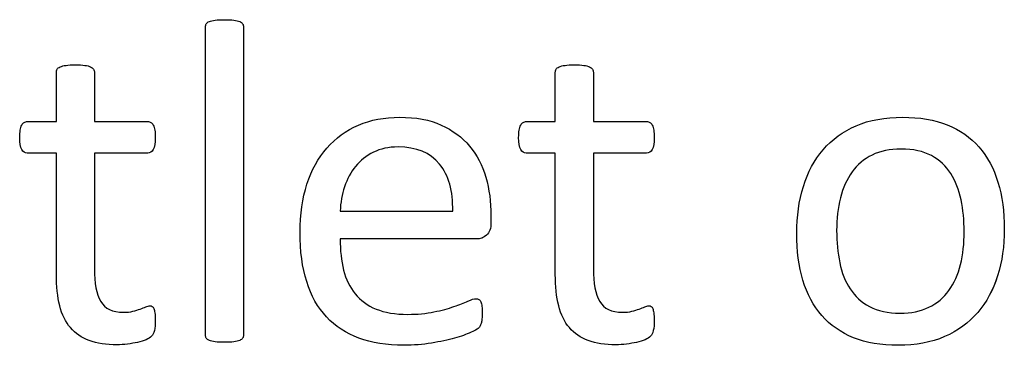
# Model space of a CAD drawing. Header units: inches. Extents: x 0 to 20790, y -12 to 14700.
# Tile 127 of 184: x 7341 to 7670, y 13484 to 13593. Entities that reach past the tile are written whole.
import ezdxf

# ---------------------------------------------------------------- set-up
doc = ezdxf.new("R2010")
doc.units = ezdxf.units.IN
doc.layers.add('254', color=7, linetype='Continuous', true_color=0xffffff)

msp = doc.modelspace()

# ---------------------------------------------------------------- linework, layer by layer
at = {"layer": '254', "color": 2, "linetype": 'Continuous', "lineweight": 25}
for points, knots in [([(7415.564, 13486.243), (7415.759, 13486.508), (7415.874, 13486.854), (7415.874, 13521.543), (7415.874, 13555.8), (7415.874, 13590.461), (7415.759, 13590.836), (7415.557, 13591.124), (7415.355, 13591.442), (7415.037, 13591.701), (7414.114, 13592.105), (7413.45, 13592.249), (7411.835, 13592.48), (7410.767, 13592.509), (7408.257, 13592.509), (7407.218, 13592.48), (7405.603, 13592.249), (7404.939, 13592.105), (7403.958, 13591.701), (7403.641, 13591.442), (7403.439, 13591.124), (7403.266, 13590.836), (7403.179, 13590.461), (7403.179, 13555.8), (7403.179, 13521.543), (7403.179, 13486.854), (7403.266, 13486.508), (7403.439, 13486.248), (7403.641, 13485.96), (7403.958, 13485.7), (7404.939, 13485.296), (7405.603, 13485.152), (7406.411, 13485.036), (7407.218, 13484.95), (7408.257, 13484.892), (7410.767, 13484.892), (7411.835, 13484.95), (7412.643, 13485.036), (7413.45, 13485.152), (7414.114, 13485.296), (7415.037, 13485.7), (7415.355, 13485.96), (7415.564, 13486.243)], [0, 0, 0, 0, 0.0059802, 0.0059802, 0.4793491, 0.4793491, 0.4849307, 0.4849307, 0.4849307, 0.4908027, 0.4908027, 0.4966747, 0.4966747, 0.5025467, 0.5025467, 0.5082853, 0.5082853, 0.5140238, 0.5140238, 0.5197624, 0.5197624, 0.5197624, 0.5246665, 0.5246665, 0.9405823, 0.9405823, 0.9458367, 0.9458367, 0.9458367, 0.9512509, 0.9512509, 0.956665, 0.956665, 0.956665, 0.9697477, 0.9697477, 0.9831346, 0.9831346, 0.9831346, 0.9915673, 0.9915673, 1, 1, 1, 1]), ([(7403.439, 13486.248), (7403.266, 13486.508), (7403.179, 13486.854), (7403.179, 13521.543), (7403.179, 13555.8), (7403.179, 13590.461), (7403.266, 13590.836), (7403.439, 13591.124)], [0, 0, 0, 0, 0.0123321, 0.0123321, 0.98849, 0.98849, 1, 1, 1, 1]), ([(7403.439, 13591.124), (7403.641, 13591.442), (7403.958, 13591.701), (7404.939, 13592.105), (7405.603, 13592.249), (7407.218, 13592.48), (7408.257, 13592.509), (7410.767, 13592.509), (7411.835, 13592.48), (7413.45, 13592.249), (7414.114, 13592.105), (7415.037, 13591.701), (7415.355, 13591.442), (7415.557, 13591.124)], [0, 0, 0, 0, 0.164751, 0.164751, 0.3295019, 0.3295019, 0.4942529, 0.4942529, 0.6628352, 0.6628352, 0.8314176, 0.8314176, 1, 1, 1, 1]), ([(7415.557, 13591.124), (7415.759, 13590.836), (7415.874, 13590.461), (7415.874, 13555.8), (7415.874, 13521.543), (7415.874, 13486.854), (7415.759, 13486.508), (7415.557, 13486.248)], [0, 0, 0, 0, 0.01151, 0.01151, 0.9876679, 0.9876679, 1, 1, 1, 1]), ([(7386.099, 13488.816), (7386.301, 13489.682), (7386.416, 13490.865), (7386.416, 13493.288), (7386.359, 13494.038), (7386.272, 13494.673), (7386.157, 13495.279), (7386.041, 13495.769), (7385.926, 13496.116), (7385.782, 13496.491), (7385.609, 13496.721), (7385.378, 13496.866), (7385.147, 13496.981), (7384.887, 13497.039), (7384.224, 13497.039), (7383.762, 13496.923), (7383.272, 13496.693), (7382.752, 13496.462), (7382.118, 13496.231), (7381.425, 13495.971), (7380.704, 13495.712), (7379.867, 13495.481), (7378.021, 13495.019), (7376.982, 13494.904), (7372.164, 13494.904), (7369.625, 13496.116), (7366.785, 13500.984), (7366.105, 13504.598), (7366.105, 13522.226), (7366.105, 13535.094), (7366.105, 13547.962), (7372.029, 13547.962), (7377.953, 13547.962), (7384.656, 13547.962), (7385.262, 13548.395), (7386.186, 13550.011), (7386.416, 13551.367), (7386.416, 13554.194), (7386.359, 13555.002), (7386.272, 13555.665), (7386.157, 13556.329), (7385.984, 13556.877), (7385.753, 13557.31), (7385.522, 13557.772), (7385.262, 13558.06), (7384.945, 13558.233), (7384.656, 13558.435), (7384.281, 13558.522), (7377.953, 13558.522), (7372.029, 13558.522), (7366.105, 13558.522), (7366.105, 13564.004), (7366.105, 13569.485), (7366.105, 13575.342), (7365.989, 13575.66), (7365.585, 13576.294), (7365.268, 13576.554), (7364.345, 13577.016), (7363.681, 13577.189), (7362.873, 13577.275), (7362.066, 13577.391), (7360.998, 13577.448), (7358.488, 13577.448), (7357.449, 13577.391), (7356.641, 13577.275), (7355.834, 13577.189), (7355.17, 13577.016), (7354.189, 13576.554), (7353.872, 13576.294), (7353.67, 13575.977), (7353.497, 13575.66), (7353.41, 13575.342), (7353.41, 13569.485), (7353.41, 13564.004), (7353.41, 13558.522), (7350.208, 13558.522), (7347.005, 13558.522), (7343.37, 13558.522), (7343.023, 13558.435), (7342.677, 13558.233), (7342.331, 13558.06), (7342.071, 13557.772), (7341.869, 13557.31), (7341.667, 13556.877), (7341.494, 13556.329), (7341.379, 13555.665), (7341.235, 13555.002), (7341.177, 13554.194), (7341.177, 13551.367), (7341.408, 13550.011), (7342.331, 13548.395), (7342.937, 13547.962), (7346.947, 13547.962), (7350.179, 13547.962), (7353.41, 13547.962), (7353.41, 13534.479), (7353.41, 13520.995), (7353.41, 13503.502), (7353.785, 13500.039), (7354.535, 13497.096), (7355.257, 13494.125), (7356.468, 13491.701), (7359.743, 13487.852), (7361.835, 13486.421), (7366.97, 13484.517), (7370.057, 13484.056), (7374.818, 13484.056), (7376.001, 13484.113), (7377.184, 13484.286), (7378.367, 13484.431), (7379.492, 13484.633), (7381.569, 13485.094), (7382.521, 13485.383), (7383.329, 13485.729), (7384.166, 13486.104), (7384.772, 13486.479), (7385.176, 13486.883), (7385.609, 13487.287), (7385.897, 13487.95), (7386.099, 13488.816)], [0, 0, 0, 0, 0.0169336, 0.0169336, 0.0273543, 0.0273543, 0.0273543, 0.0342551, 0.0342551, 0.0342551, 0.0386532, 0.0386532, 0.0386532, 0.0421312, 0.0421312, 0.0486524, 0.0486524, 0.0486524, 0.0578371, 0.0578371, 0.0578371, 0.0698121, 0.0698121, 0.0817871, 0.0817871, 0.1185882, 0.1185882, 0.1557168, 0.1557168, 0.2560764, 0.2560764, 0.2560764, 0.3153147, 0.3153147, 0.3231042, 0.3231042, 0.3308936, 0.3308936, 0.3350317, 0.3350317, 0.3350317, 0.3406368, 0.3406368, 0.3406368, 0.3446716, 0.3446716, 0.3446716, 0.3483066, 0.3483066, 0.4016209, 0.4016209, 0.4016209, 0.454298, 0.454298, 0.4579023, 0.4579023, 0.4615065, 0.4615065, 0.4651107, 0.4651107, 0.4651107, 0.4751388, 0.4751388, 0.484939, 0.484939, 0.484939, 0.4914006, 0.4914006, 0.4978622, 0.4978622, 0.4978622, 0.5012317, 0.5012317, 0.550479, 0.550479, 0.550479, 0.5810003, 0.5810003, 0.5851248, 0.5851248, 0.5851248, 0.5891096, 0.5891096, 0.5891096, 0.5945805, 0.5945805, 0.5945805, 0.6024171, 0.6024171, 0.6171684, 0.6171684, 0.6319196, 0.6319196, 0.69311, 0.69311, 0.69311, 0.82944, 0.82944, 0.8699889, 0.8699889, 0.8699889, 0.8978939, 0.8978939, 0.9255581, 0.9255581, 0.9532222, 0.9532222, 0.9623692, 0.9623692, 0.9623692, 0.9738223, 0.9738223, 0.9852753, 0.9852753, 0.9852753, 0.9926659, 0.9926659, 0.9926659, 1, 1, 1, 1]), ([(7353.67, 13575.977), (7353.872, 13576.294), (7354.189, 13576.554), (7355.17, 13577.016), (7355.834, 13577.189), (7356.641, 13577.275)], [0, 0, 0, 0, 0.5, 0.5, 1, 1, 1, 1]), ([(7356.641, 13577.275), (7357.449, 13577.391), (7358.488, 13577.448), (7360.998, 13577.448), (7362.066, 13577.391), (7362.873, 13577.275)], [0, 0, 0, 0, 0.4942529, 0.4942529, 1, 1, 1, 1]), ([(7362.873, 13577.275), (7363.681, 13577.189), (7364.345, 13577.016), (7365.268, 13576.554), (7365.585, 13576.294), (7365.989, 13575.66), (7366.105, 13575.342), (7366.105, 13569.485), (7366.105, 13564.004), (7366.105, 13558.522)], [0, 0, 0, 0, 0.0567686, 0.0567686, 0.1135371, 0.1135371, 0.1703057, 0.1703057, 1, 1, 1, 1]), ([(7552.573, 13488.816), (7552.775, 13489.682), (7552.891, 13490.865), (7552.891, 13493.288), (7552.833, 13494.038), (7552.746, 13494.673), (7552.631, 13495.279), (7552.516, 13495.769), (7552.4, 13496.116), (7552.256, 13496.491), (7552.083, 13496.721), (7551.852, 13496.866), (7551.621, 13496.981), (7551.362, 13497.039), (7550.698, 13497.039), (7550.236, 13496.923), (7549.746, 13496.693), (7549.227, 13496.462), (7548.592, 13496.231), (7547.899, 13495.971), (7547.178, 13495.712), (7546.341, 13495.481), (7544.495, 13495.019), (7543.456, 13494.904), (7538.638, 13494.904), (7536.099, 13496.116), (7533.259, 13500.984), (7532.579, 13504.598), (7532.579, 13522.226), (7532.579, 13535.094), (7532.579, 13547.962), (7538.503, 13547.962), (7544.428, 13547.962), (7551.131, 13547.962), (7551.737, 13548.395), (7552.66, 13550.011), (7552.891, 13551.367), (7552.891, 13554.194), (7552.833, 13555.002), (7552.746, 13555.665), (7552.631, 13556.329), (7552.458, 13556.877), (7552.227, 13557.31), (7551.996, 13557.772), (7551.737, 13558.06), (7551.419, 13558.233), (7551.131, 13558.435), (7550.756, 13558.522), (7544.428, 13558.522), (7538.503, 13558.522), (7532.579, 13558.522), (7532.579, 13564.004), (7532.579, 13569.485), (7532.579, 13575.342), (7532.464, 13575.66), (7532.06, 13576.294), (7531.742, 13576.554), (7530.819, 13577.016), (7530.156, 13577.189), (7529.348, 13577.275), (7528.54, 13577.391), (7527.472, 13577.448), (7524.962, 13577.448), (7523.924, 13577.391), (7523.116, 13577.275), (7522.308, 13577.189), (7521.644, 13577.016), (7520.663, 13576.554), (7520.346, 13576.294), (7520.144, 13575.977), (7519.971, 13575.66), (7519.884, 13575.342), (7519.884, 13569.485), (7519.884, 13564.004), (7519.884, 13558.522), (7516.682, 13558.522), (7513.479, 13558.522), (7509.844, 13558.522), (7509.498, 13558.435), (7509.152, 13558.233), (7508.805, 13558.06), (7508.546, 13557.772), (7508.344, 13557.31), (7508.142, 13556.877), (7507.969, 13556.329), (7507.853, 13555.665), (7507.709, 13555.002), (7507.651, 13554.194), (7507.651, 13551.367), (7507.882, 13550.011), (7508.805, 13548.395), (7509.411, 13547.962), (7513.422, 13547.962), (7516.653, 13547.962), (7519.884, 13547.962), (7519.884, 13534.479), (7519.884, 13520.995), (7519.884, 13503.502), (7520.259, 13500.039), (7521.01, 13497.096), (7521.731, 13494.125), (7522.943, 13491.701), (7526.218, 13487.852), (7528.309, 13486.421), (7533.445, 13484.517), (7536.532, 13484.056), (7541.292, 13484.056), (7542.475, 13484.113), (7543.658, 13484.286), (7544.841, 13484.431), (7545.966, 13484.633), (7548.044, 13485.094), (7548.996, 13485.383), (7549.804, 13485.729), (7550.64, 13486.104), (7551.246, 13486.479), (7551.65, 13486.883), (7552.083, 13487.287), (7552.371, 13487.95), (7552.573, 13488.816)], [0, 0, 0, 0, 0.0169336, 0.0169336, 0.0273543, 0.0273543, 0.0273543, 0.0342551, 0.0342551, 0.0342551, 0.0386532, 0.0386532, 0.0386532, 0.0421312, 0.0421312, 0.0486524, 0.0486524, 0.0486524, 0.0578371, 0.0578371, 0.0578371, 0.0698121, 0.0698121, 0.0817871, 0.0817871, 0.1185882, 0.1185882, 0.1557168, 0.1557168, 0.2560764, 0.2560764, 0.2560764, 0.3153147, 0.3153147, 0.3231042, 0.3231042, 0.3308936, 0.3308936, 0.3350317, 0.3350317, 0.3350317, 0.3406368, 0.3406368, 0.3406368, 0.3446716, 0.3446716, 0.3446716, 0.3483066, 0.3483066, 0.4016209, 0.4016209, 0.4016209, 0.454298, 0.454298, 0.4579023, 0.4579023, 0.4615065, 0.4615065, 0.4651107, 0.4651107, 0.4651107, 0.4751388, 0.4751388, 0.484939, 0.484939, 0.484939, 0.4914006, 0.4914006, 0.4978622, 0.4978622, 0.4978622, 0.5012317, 0.5012317, 0.550479, 0.550479, 0.550479, 0.5810003, 0.5810003, 0.5851248, 0.5851248, 0.5851248, 0.5891096, 0.5891096, 0.5891096, 0.5945805, 0.5945805, 0.5945805, 0.6024171, 0.6024171, 0.6171684, 0.6171684, 0.6319196, 0.6319196, 0.69311, 0.69311, 0.69311, 0.82944, 0.82944, 0.8699889, 0.8699889, 0.8699889, 0.8978939, 0.8978939, 0.9255581, 0.9255581, 0.9532222, 0.9532222, 0.9623692, 0.9623692, 0.9623692, 0.9738223, 0.9738223, 0.9852753, 0.9852753, 0.9852753, 0.9926659, 0.9926659, 0.9926659, 1, 1, 1, 1]), ([(7520.144, 13575.977), (7520.346, 13576.294), (7520.663, 13576.554), (7521.644, 13577.016), (7522.308, 13577.189), (7523.116, 13577.275)], [0, 0, 0, 0, 0.5, 0.5, 1, 1, 1, 1]), ([(7523.116, 13577.275), (7523.924, 13577.391), (7524.962, 13577.448), (7527.472, 13577.448), (7528.54, 13577.391), (7529.348, 13577.275)], [0, 0, 0, 0, 0.4942529, 0.4942529, 1, 1, 1, 1]), ([(7529.348, 13577.275), (7530.156, 13577.189), (7530.819, 13577.016), (7531.742, 13576.554), (7532.06, 13576.294), (7532.464, 13575.66), (7532.579, 13575.342), (7532.579, 13569.485), (7532.579, 13564.004), (7532.579, 13558.522)], [0, 0, 0, 0, 0.0567686, 0.0567686, 0.1135371, 0.1135371, 0.1703057, 0.1703057, 1, 1, 1, 1]), ([(7353.41, 13558.522), (7353.41, 13564.004), (7353.41, 13569.485), (7353.41, 13575.342), (7353.497, 13575.66), (7353.67, 13575.977)], [0, 0, 0, 0, 0.9359606, 0.9359606, 1, 1, 1, 1]), ([(7519.884, 13558.522), (7519.884, 13564.004), (7519.884, 13569.485), (7519.884, 13575.342), (7519.971, 13575.66), (7520.144, 13575.977)], [0, 0, 0, 0, 0.9359606, 0.9359606, 1, 1, 1, 1]), ([(7342.677, 13558.233), (7343.023, 13558.435), (7343.37, 13558.522), (7347.005, 13558.522), (7350.208, 13558.522), (7353.41, 13558.522)], [0, 0, 0, 0, 0.1190476, 0.1190476, 1, 1, 1, 1]), ([(7366.105, 13558.522), (7372.029, 13558.522), (7377.953, 13558.522), (7384.281, 13558.522), (7384.656, 13558.435), (7384.945, 13558.233)], [0, 0, 0, 0, 0.9361702, 0.9361702, 1, 1, 1, 1]), ([(7496.911, 13520.619), (7497.928, 13521.476), (7498.419, 13522.89), (7498.419, 13525.679), (7498.419, 13526.448), (7498.419, 13531.719), (7497.842, 13535.96), (7495.534, 13543.923), (7493.716, 13547.385), (7488.811, 13553.271), (7485.666, 13555.608), (7478.026, 13559.112), (7473.375, 13559.964), (7462.873, 13559.964), (7458.286, 13559.099), (7450.078, 13555.515), (7446.572, 13553.011), (7443.687, 13549.693), (7440.773, 13546.404), (7438.551, 13542.365), (7435.485, 13532.875), (7434.714, 13527.535), (7434.714, 13515.331), (7435.464, 13509.849), (7438.402, 13500.404), (7440.629, 13496.491), (7446.487, 13490.231), (7450.092, 13487.864), (7458.658, 13484.681), (7463.652, 13483.882), (7472.625, 13483.882), (7475.712, 13484.142), (7478.598, 13484.633), (7481.512, 13485.094), (7484.051, 13485.671), (7488.467, 13486.876), (7490.254, 13487.518), (7493.023, 13488.787), (7493.86, 13489.249), (7494.437, 13489.826), (7494.668, 13490.114), (7494.841, 13490.432), (7495.014, 13490.72), (7495.158, 13491.066), (7495.216, 13491.47), (7495.303, 13491.845), (7495.36, 13492.278), (7495.476, 13493.259), (7495.505, 13493.836), (7495.505, 13495.423), (7495.447, 13496.202), (7495.389, 13496.866), (7495.303, 13497.5), (7495.187, 13497.991), (7495.043, 13498.366), (7494.87, 13498.712), (7494.668, 13498.972), (7494.379, 13499.174), (7494.091, 13499.347), (7493.774, 13499.433), (7492.793, 13499.433), (7491.898, 13499.145), (7490.686, 13498.626), (7489.475, 13498.077), (7487.946, 13497.472), (7484.195, 13496.144), (7481.973, 13495.538), (7479.405, 13495.019), (7476.838, 13494.471), (7473.924, 13494.211), (7466.48, 13494.211), (7462.989, 13494.788), (7457.218, 13497.154), (7454.91, 13498.828), (7451.301, 13503.239), (7450.034, 13505.896), (7448.483, 13512.043), (7448.101, 13515.504), (7448.101, 13519.37), (7463.229, 13519.37), (7478.357, 13519.37), (7493.485, 13519.37), (7494.783, 13519.341), (7495.909, 13519.774), (7496.911, 13520.619)], [0, 0, 0, 0, 0.0174321, 0.0174321, 0.0240728, 0.0240728, 0.0629214, 0.0629214, 0.10177, 0.10177, 0.1406186, 0.1406186, 0.1791154, 0.1791154, 0.215155, 0.215155, 0.251316, 0.251316, 0.251316, 0.2923514, 0.2923514, 0.3336134, 0.3336134, 0.3770788, 0.3770788, 0.4203788, 0.4203788, 0.4632688, 0.4632688, 0.5064136, 0.5064136, 0.5313806, 0.5313806, 0.5313806, 0.5541801, 0.5541801, 0.5767042, 0.5767042, 0.5992283, 0.5992283, 0.6217523, 0.6217523, 0.6217523, 0.6251986, 0.6251986, 0.6251986, 0.6292736, 0.6292736, 0.6333486, 0.6333486, 0.6390182, 0.6390182, 0.6390182, 0.6437792, 0.6437792, 0.6437792, 0.6470405, 0.6470405, 0.6470405, 0.650124, 0.650124, 0.6557771, 0.6557771, 0.6557771, 0.6710147, 0.6710147, 0.6862522, 0.6862522, 0.6862522, 0.7131126, 0.7131126, 0.7470415, 0.7470415, 0.7809704, 0.7809704, 0.8144194, 0.8144194, 0.8475747, 0.8475747, 0.8475747, 0.9884116, 0.9884116, 0.9884116, 1, 1, 1, 1]), ([(7443.687, 13549.693), (7446.572, 13553.011), (7450.078, 13555.515), (7458.286, 13559.099), (7462.873, 13559.964), (7473.375, 13559.964), (7478.026, 13559.112), (7485.666, 13555.608), (7488.811, 13553.271), (7493.716, 13547.385), (7495.534, 13543.923), (7497.842, 13535.96), (7498.419, 13531.719), (7498.419, 13526.448), (7498.419, 13525.679), (7498.419, 13522.89), (7497.928, 13521.476), (7496.918, 13520.611)], [0, 0, 0, 0, 0.1438864, 0.1438864, 0.2872898, 0.2872898, 0.4404707, 0.4404707, 0.5950514, 0.5950514, 0.7496321, 0.7496321, 0.9042128, 0.9042128, 0.9306369, 0.9306369, 1, 1, 1, 1]), ([(7509.152, 13558.233), (7509.498, 13558.435), (7509.844, 13558.522), (7513.479, 13558.522), (7516.682, 13558.522), (7519.884, 13558.522)], [0, 0, 0, 0, 0.1190476, 0.1190476, 1, 1, 1, 1]), ([(7532.579, 13558.522), (7538.503, 13558.522), (7544.428, 13558.522), (7550.756, 13558.522), (7551.131, 13558.435), (7551.419, 13558.233)], [0, 0, 0, 0, 0.9361702, 0.9361702, 1, 1, 1, 1]), ([(7667.444, 13507.085), (7668.932, 13511.84), (7669.682, 13517.033), (7669.682, 13528.458), (7668.961, 13533.652), (7666.189, 13542.892), (7664.027, 13546.808), (7658.418, 13553.285), (7654.881, 13555.752), (7646.389, 13559.103), (7641.437, 13559.964), (7629.867, 13559.964), (7624.703, 13559.041), (7615.874, 13555.233), (7612.21, 13552.578), (7606.293, 13545.685), (7604.102, 13541.615), (7601.168, 13532.12), (7600.438, 13526.929), (7600.438, 13515.417), (7601.131, 13510.195), (7603.901, 13500.963), (7606.007, 13497.039), (7611.649, 13490.59), (7615.182, 13488.124), (7623.621, 13484.713), (7628.598, 13483.882), (7640.138, 13483.882), (7645.274, 13484.863), (7654.171, 13488.676), (7657.853, 13491.384), (7663.739, 13498.251), (7665.961, 13502.347), (7667.444, 13507.085)], [0, 0, 0, 0, 0.0581053, 0.0581053, 0.1179985, 0.1179985, 0.1779958, 0.1779958, 0.2382588, 0.2382588, 0.2986629, 0.2986629, 0.3612134, 0.3612134, 0.4237638, 0.4237638, 0.4857565, 0.4857565, 0.5474063, 0.5474063, 0.611258, 0.611258, 0.6751096, 0.6751096, 0.7386795, 0.7386795, 0.8024746, 0.8024746, 0.8682127, 0.8682127, 0.9341063, 0.9341063, 1, 1, 1, 1]), ([(7602.631, 13536.854), (7604.102, 13541.615), (7606.293, 13545.685), (7612.21, 13552.578), (7615.874, 13555.233), (7624.703, 13559.041), (7629.867, 13559.964), (7641.437, 13559.964), (7646.389, 13559.103), (7654.881, 13555.752), (7658.418, 13553.285), (7664.027, 13546.808), (7666.189, 13542.892), (7668.961, 13533.652), (7669.682, 13528.458), (7669.682, 13517.033), (7668.932, 13511.84), (7667.461, 13507.079)], [0, 0, 0, 0, 0.1276209, 0.1276209, 0.25639, 0.25639, 0.3851591, 0.3851591, 0.5095097, 0.5095097, 0.63357, 0.63357, 0.7570829, 0.7570829, 0.8803817, 0.8803817, 1, 1, 1, 1]), ([(7353.41, 13547.962), (7350.179, 13547.962), (7346.947, 13547.962), (7342.937, 13547.962), (7342.331, 13548.395), (7341.408, 13550.011), (7341.177, 13551.367), (7341.177, 13554.194), (7341.235, 13555.002), (7341.379, 13555.665)], [0, 0, 0, 0, 0.6210362, 0.6210362, 0.7707503, 0.7707503, 0.9204644, 0.9204644, 1, 1, 1, 1]), ([(7386.272, 13555.665), (7386.359, 13555.002), (7386.416, 13554.194), (7386.416, 13551.367), (7386.186, 13550.011), (7385.262, 13548.395), (7384.656, 13547.962), (7377.953, 13547.962), (7372.029, 13547.962), (7366.105, 13547.962)], [0, 0, 0, 0, 0.0524112, 0.0524112, 0.1510676, 0.1510676, 0.2497241, 0.2497241, 1, 1, 1, 1]), ([(7519.884, 13547.962), (7516.653, 13547.962), (7513.422, 13547.962), (7509.411, 13547.962), (7508.805, 13548.395), (7507.882, 13550.011), (7507.651, 13551.367), (7507.651, 13554.194), (7507.709, 13555.002), (7507.853, 13555.665)], [0, 0, 0, 0, 0.6210362, 0.6210362, 0.7707503, 0.7707503, 0.9204644, 0.9204644, 1, 1, 1, 1]), ([(7552.746, 13555.665), (7552.833, 13555.002), (7552.891, 13554.194), (7552.891, 13551.367), (7552.66, 13550.011), (7551.737, 13548.395), (7551.131, 13547.962), (7544.428, 13547.962), (7538.503, 13547.962), (7532.579, 13547.962)], [0, 0, 0, 0, 0.0524112, 0.0524112, 0.1510676, 0.1510676, 0.2497241, 0.2497241, 1, 1, 1, 1]), ([(7354.535, 13497.096), (7353.785, 13500.039), (7353.41, 13503.502), (7353.41, 13520.995), (7353.41, 13534.479), (7353.41, 13547.962)], [0, 0, 0, 0, 0.2292468, 0.2292468, 1, 1, 1, 1]), ([(7366.105, 13547.962), (7366.105, 13535.094), (7366.105, 13522.226), (7366.105, 13504.598), (7366.785, 13500.984), (7369.625, 13496.116), (7372.164, 13494.904), (7376.982, 13494.904), (7378.021, 13495.019), (7379.867, 13495.481), (7380.704, 13495.712), (7381.425, 13495.971)], [0, 0, 0, 0, 0.5062548, 0.5062548, 0.6935464, 0.6935464, 0.8791865, 0.8791865, 0.9395933, 0.9395933, 1, 1, 1, 1]), ([(7478.598, 13484.633), (7475.712, 13484.142), (7472.625, 13483.882), (7463.652, 13483.882), (7458.658, 13484.681), (7450.092, 13487.864), (7446.487, 13490.231), (7440.629, 13496.491), (7438.402, 13500.404), (7435.464, 13509.849), (7434.714, 13515.331), (7434.714, 13527.535), (7435.485, 13532.875), (7438.551, 13542.365), (7440.773, 13546.404), (7443.687, 13549.693)], [0, 0, 0, 0, 0.0891474, 0.0891474, 0.2432002, 0.2432002, 0.3963436, 0.3963436, 0.5509507, 0.5509507, 0.7061483, 0.7061483, 0.8534787, 0.8534787, 1, 1, 1, 1]), ([(7481.222, 13544.354), (7484.31, 13540.576), (7485.811, 13535.325), (7485.637, 13528.66), (7473.125, 13528.66), (7460.613, 13528.66), (7448.101, 13528.66), (7448.217, 13531.488), (7448.678, 13534.2), (7449.573, 13536.768), (7450.438, 13539.364), (7451.679, 13541.644), (7454.867, 13545.527), (7456.815, 13547.096), (7461.546, 13549.462), (7464.287, 13550.039), (7473.52, 13550.039), (7478.107, 13548.164), (7481.222, 13544.354)], [0, 0, 0, 0, 0.1642716, 0.1642716, 0.1642716, 0.5344554, 0.5344554, 0.5344554, 0.6160129, 0.6160129, 0.6160129, 0.6928348, 0.6928348, 0.7703438, 0.7703438, 0.8478528, 0.8478528, 1, 1, 1, 1]), ([(7521.01, 13497.096), (7520.259, 13500.039), (7519.884, 13503.502), (7519.884, 13520.995), (7519.884, 13534.479), (7519.884, 13547.962)], [0, 0, 0, 0, 0.2292468, 0.2292468, 1, 1, 1, 1]), ([(7532.579, 13547.962), (7532.579, 13535.094), (7532.579, 13522.226), (7532.579, 13504.598), (7533.259, 13500.984), (7536.099, 13496.116), (7538.638, 13494.904), (7543.456, 13494.904), (7544.495, 13495.019), (7546.341, 13495.481), (7547.178, 13495.712), (7547.899, 13495.971)], [0, 0, 0, 0, 0.5062548, 0.5062548, 0.6935464, 0.6935464, 0.8791865, 0.8791865, 0.9395933, 0.9395933, 1, 1, 1, 1]), ([(7655.254, 13532.439), (7655.949, 13529.093), (7656.295, 13525.573), (7656.295, 13517.812), (7655.891, 13514.148), (7655.055, 13510.83), (7654.247, 13507.483), (7652.948, 13504.598), (7649.463, 13499.776), (7647.236, 13497.904), (7641.812, 13495.25), (7638.609, 13494.586), (7630.848, 13494.586), (7627.472, 13495.308), (7624.76, 13496.779), (7622.019, 13498.222), (7619.856, 13500.212), (7616.624, 13505.175), (7615.47, 13508.089), (7614.091, 13514.755), (7613.739, 13518.331), (7613.739, 13526.064), (7614.172, 13529.728), (7615.854, 13536.398), (7617.172, 13539.278), (7620.648, 13544.144), (7622.856, 13546.029), (7628.257, 13548.672), (7631.483, 13549.347), (7639.273, 13549.347), (7642.648, 13548.626), (7648.06, 13545.689), (7650.236, 13543.721), (7653.41, 13538.701), (7654.564, 13535.758), (7655.254, 13532.439)], [0, 0, 0, 0, 0.0676707, 0.0676707, 0.1400264, 0.1400264, 0.1400264, 0.2011218, 0.2011218, 0.2630503, 0.2630503, 0.3249788, 0.3249788, 0.3931969, 0.3931969, 0.3931969, 0.4510423, 0.4510423, 0.5088876, 0.5088876, 0.5662549, 0.5662549, 0.6253606, 0.6253606, 0.6850724, 0.6850724, 0.7452559, 0.7452559, 0.8049234, 0.8049234, 0.8701413, 0.8701413, 0.9350707, 0.9350707, 1, 1, 1, 1]), ([(7655.257, 13532.44), (7654.564, 13535.758), (7653.41, 13538.701), (7650.236, 13543.721), (7648.06, 13545.689), (7642.648, 13548.626), (7639.273, 13549.347), (7631.483, 13549.347), (7628.257, 13548.672), (7622.856, 13546.029), (7620.648, 13544.144), (7617.172, 13539.278), (7615.854, 13536.398), (7614.172, 13529.728), (7613.739, 13526.064), (7613.739, 13518.331), (7614.091, 13514.755), (7615.47, 13508.089), (7616.624, 13505.175), (7619.856, 13500.212), (7622.019, 13498.222), (7624.76, 13496.779)], [0, 0, 0, 0, 0.1070023, 0.1070023, 0.2140046, 0.2140046, 0.3214825, 0.3214825, 0.4198134, 0.4198134, 0.5189947, 0.5189947, 0.6173987, 0.6173987, 0.7148037, 0.7148037, 0.8093438, 0.8093438, 0.9046719, 0.9046719, 1, 1, 1, 1]), ([(7667.461, 13507.079), (7665.961, 13502.347), (7663.739, 13498.251), (7657.853, 13491.384), (7654.171, 13488.676), (7645.274, 13484.863), (7640.138, 13483.882), (7628.598, 13483.882), (7623.621, 13484.713), (7615.182, 13488.124), (7611.649, 13490.59), (7606.007, 13497.039), (7603.901, 13500.963), (7601.131, 13510.195), (7600.438, 13515.417), (7600.438, 13526.929), (7601.168, 13532.12), (7602.631, 13536.854)], [0, 0, 0, 0, 0.1281371, 0.1281371, 0.2562741, 0.2562741, 0.3841087, 0.3841087, 0.5081649, 0.5081649, 0.6317832, 0.6317832, 0.7559494, 0.7559494, 0.8801155, 0.8801155, 1, 1, 1, 1]), ([(7655.055, 13510.83), (7655.891, 13514.148), (7656.295, 13517.812), (7656.295, 13525.573), (7655.949, 13529.093), (7655.257, 13532.44)], [0, 0, 0, 0, 0.5167286, 0.5167286, 1, 1, 1, 1]), ([(7448.101, 13519.37), (7448.101, 13515.504), (7448.483, 13512.043), (7450.034, 13505.896), (7451.301, 13503.239), (7454.91, 13498.828), (7457.218, 13497.154), (7462.989, 13494.788), (7466.48, 13494.211), (7473.924, 13494.211), (7476.838, 13494.471), (7479.405, 13495.019)], [0, 0, 0, 0, 0.2055215, 0.2055215, 0.4128642, 0.4128642, 0.6231815, 0.6231815, 0.8334988, 0.8334988, 1, 1, 1, 1]), ([(7624.76, 13496.779), (7627.472, 13495.308), (7630.848, 13494.586), (7638.609, 13494.586), (7641.812, 13495.25), (7647.236, 13497.904), (7649.463, 13499.776), (7652.948, 13504.598), (7654.247, 13507.483), (7655.055, 13510.83)], [0, 0, 0, 0, 0.2694552, 0.2694552, 0.514067, 0.514067, 0.7586788, 0.7586788, 1, 1, 1, 1]), ([(7479.405, 13495.019), (7481.973, 13495.538), (7484.195, 13496.144), (7487.946, 13497.472), (7489.475, 13498.077), (7490.686, 13498.626)], [0, 0, 0, 0, 0.5, 0.5, 1, 1, 1, 1]), ([(7490.686, 13498.626), (7491.898, 13499.145), (7492.793, 13499.433), (7493.774, 13499.433), (7494.091, 13499.347), (7494.379, 13499.174)], [0, 0, 0, 0, 0.6470588, 0.6470588, 1, 1, 1, 1]), ([(7377.184, 13484.286), (7376.001, 13484.113), (7374.818, 13484.056), (7370.057, 13484.056), (7366.97, 13484.517), (7361.835, 13486.421), (7359.743, 13487.852), (7356.468, 13491.701), (7355.257, 13494.125), (7354.535, 13497.096)], [0, 0, 0, 0, 0.0990148, 0.0990148, 0.3984741, 0.3984741, 0.6979335, 0.6979335, 1, 1, 1, 1]), ([(7383.272, 13496.693), (7383.762, 13496.923), (7384.224, 13497.039), (7384.887, 13497.039), (7385.147, 13496.981), (7385.378, 13496.866)], [0, 0, 0, 0, 0.6521739, 0.6521739, 1, 1, 1, 1]), ([(7495.389, 13496.866), (7495.447, 13496.202), (7495.505, 13495.423), (7495.505, 13493.836), (7495.476, 13493.259), (7495.36, 13492.278), (7495.303, 13491.845), (7495.216, 13491.47)], [0, 0, 0, 0, 0.4102564, 0.4102564, 0.7051282, 0.7051282, 1, 1, 1, 1]), ([(7543.658, 13484.286), (7542.475, 13484.113), (7541.292, 13484.056), (7536.532, 13484.056), (7533.445, 13484.517), (7528.309, 13486.421), (7526.218, 13487.852), (7522.943, 13491.701), (7521.731, 13494.125), (7521.01, 13497.096)], [0, 0, 0, 0, 0.0990148, 0.0990148, 0.3984741, 0.3984741, 0.6979335, 0.6979335, 1, 1, 1, 1]), ([(7549.746, 13496.693), (7550.236, 13496.923), (7550.698, 13497.039), (7551.362, 13497.039), (7551.621, 13496.981), (7551.852, 13496.866)], [0, 0, 0, 0, 0.6521739, 0.6521739, 1, 1, 1, 1]), ([(7386.272, 13494.673), (7386.359, 13494.038), (7386.416, 13493.288), (7386.416, 13490.865), (7386.301, 13489.682), (7386.099, 13488.816)], [0, 0, 0, 0, 0.3809524, 0.3809524, 1, 1, 1, 1]), ([(7552.746, 13494.673), (7552.833, 13494.038), (7552.891, 13493.288), (7552.891, 13490.865), (7552.775, 13489.682), (7552.573, 13488.816)], [0, 0, 0, 0, 0.3809524, 0.3809524, 1, 1, 1, 1]), ([(7494.841, 13490.432), (7494.668, 13490.114), (7494.437, 13489.826), (7493.86, 13489.249), (7493.023, 13488.787), (7490.254, 13487.518), (7488.467, 13486.876), (7484.051, 13485.671), (7481.512, 13485.094), (7478.598, 13484.633)], [0, 0, 0, 0, 0.2492379, 0.2492379, 0.4984759, 0.4984759, 0.7477138, 0.7477138, 1, 1, 1, 1]), ([(7383.329, 13485.729), (7382.521, 13485.383), (7381.569, 13485.094), (7379.492, 13484.633), (7378.367, 13484.431), (7377.184, 13484.286)], [0, 0, 0, 0, 0.5, 0.5, 1, 1, 1, 1]), ([(7406.411, 13485.036), (7405.603, 13485.152), (7404.939, 13485.296), (7403.958, 13485.7), (7403.641, 13485.96), (7403.439, 13486.248)], [0, 0, 0, 0, 0.5, 0.5, 1, 1, 1, 1]), ([(7415.557, 13486.248), (7415.355, 13485.96), (7415.037, 13485.7), (7414.114, 13485.296), (7413.45, 13485.152), (7412.643, 13485.036)], [0, 0, 0, 0, 0.5, 0.5, 1, 1, 1, 1]), ([(7549.804, 13485.729), (7548.996, 13485.383), (7548.044, 13485.094), (7545.966, 13484.633), (7544.841, 13484.431), (7543.658, 13484.286)], [0, 0, 0, 0, 0.5, 0.5, 1, 1, 1, 1]), ([(7412.643, 13485.036), (7411.835, 13484.95), (7410.767, 13484.892), (7408.257, 13484.892), (7407.218, 13484.95), (7406.411, 13485.036)], [0, 0, 0, 0, 0.5057471, 0.5057471, 1, 1, 1, 1])]:
    msp.add_open_spline(points, degree=3, knots=knots, dxfattribs=at)
for points in [[(7341.869, 13557.31), (7342.071, 13557.772), (7342.331, 13558.06), (7342.677, 13558.233)], [(7384.945, 13558.233), (7385.262, 13558.06), (7385.522, 13557.772), (7385.753, 13557.31)], [(7508.344, 13557.31), (7508.546, 13557.772), (7508.805, 13558.06), (7509.152, 13558.233)], [(7551.419, 13558.233), (7551.737, 13558.06), (7551.996, 13557.772), (7552.227, 13557.31)], [(7341.379, 13555.665), (7341.494, 13556.329), (7341.667, 13556.877), (7341.869, 13557.31)], [(7385.753, 13557.31), (7385.984, 13556.877), (7386.157, 13556.329), (7386.272, 13555.665)], [(7507.853, 13555.665), (7507.969, 13556.329), (7508.142, 13556.877), (7508.344, 13557.31)], [(7552.227, 13557.31), (7552.458, 13556.877), (7552.631, 13556.329), (7552.746, 13555.665)], [(7493.485, 13519.37), (7478.357, 13519.37), (7463.229, 13519.37), (7448.101, 13519.37)], [(7496.918, 13520.611), (7495.909, 13519.774), (7494.783, 13519.341), (7493.485, 13519.37)], [(7494.379, 13499.174), (7494.668, 13498.972), (7494.87, 13498.712), (7495.043, 13498.366)], [(7495.043, 13498.366), (7495.187, 13497.991), (7495.303, 13497.5), (7495.389, 13496.866)], [(7381.425, 13495.971), (7382.118, 13496.231), (7382.752, 13496.462), (7383.272, 13496.693)], [(7385.378, 13496.866), (7385.609, 13496.721), (7385.782, 13496.491), (7385.926, 13496.116)], [(7385.926, 13496.116), (7386.041, 13495.769), (7386.157, 13495.279), (7386.272, 13494.673)], [(7547.899, 13495.971), (7548.592, 13496.231), (7549.227, 13496.462), (7549.746, 13496.693)], [(7551.852, 13496.866), (7552.083, 13496.721), (7552.256, 13496.491), (7552.4, 13496.116)], [(7552.4, 13496.116), (7552.516, 13495.769), (7552.631, 13495.279), (7552.746, 13494.673)], [(7386.099, 13488.816), (7385.897, 13487.95), (7385.609, 13487.287), (7385.176, 13486.883)], [(7495.216, 13491.47), (7495.158, 13491.066), (7495.014, 13490.72), (7494.841, 13490.432)], [(7552.573, 13488.816), (7552.371, 13487.95), (7552.083, 13487.287), (7551.65, 13486.883)], [(7385.176, 13486.883), (7384.772, 13486.479), (7384.166, 13486.104), (7383.329, 13485.729)], [(7551.65, 13486.883), (7551.246, 13486.479), (7550.64, 13486.104), (7549.804, 13485.729)]]:
    msp.add_open_spline(points, degree=3, dxfattribs=at)

doc.saveas('drawing.dxf')
